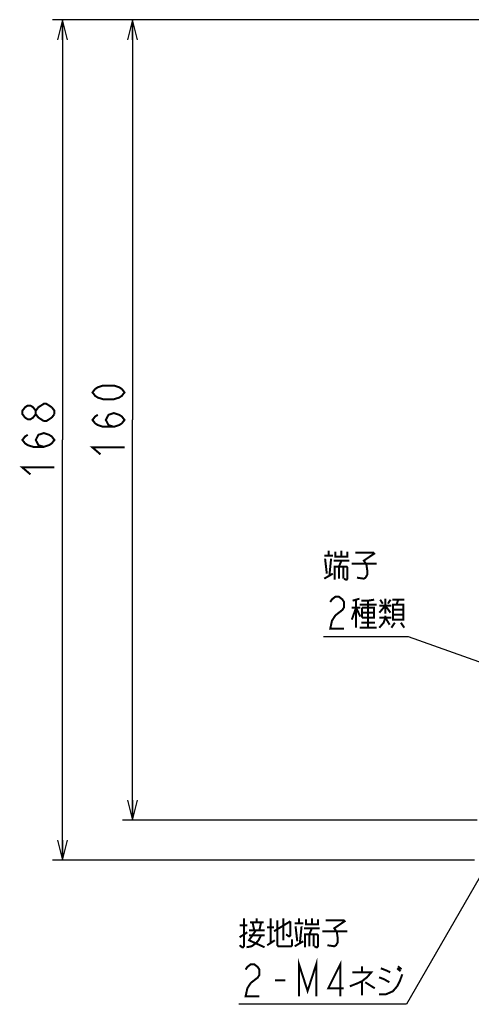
# Model space of a CAD drawing. Extents: x 0 to 840, y 0 to 594.
# Tile 4 of 21: x 327 to 418, y 243 to 440. Entities that reach past the tile are written whole.
import ezdxf

# ---------------------------------------------------------------- set-up
doc = ezdxf.new("R2010")
doc.units = 0
doc.header["$LTSCALE"] = 46.2
doc.layers.get('0').update_dxf_attribs({"linetype": 'CONTINUOUS'})
doc.layers.add('ALL_DIM', color=7, linetype='CONTINUOUS')
doc.layers.add('ALL_NOTE', color=7, linetype='CONTINUOUS')
doc.dimstyles.get("Standard").update_dxf_attribs({"dimtxt": 2.5, "dimasz": 2.5, "dimexe": 1.25, "dimexo": 0.625, "dimtad": 1, "dimcen": 2.5, "dimazin": 3, "dimtfac": 1, "dimtmove": 0, "dimatfit": 3})

# ---------------------------------------------------------------- blocks, each defined once
blk = doc.blocks.new('_OPEN')
at = {"color": 0, "linetype": 'BYBLOCK'}
for p, q in [((0, 0), (-1, 0.25)), ((-1, -0.25), (0, 0)), ((-1, 0), (0, 0))]:
    blk.add_line(p, q, dxfattribs=at)
blk = doc.blocks.new('*D6')
at = {"layer": 'ALL_DIM', "color": 2, "linetype": 'CONTINUOUS'}
for p, q in [((419.16, 440), (348, 440)), ((350, 440), (350, 360)), ((350, 280), (350, 360)), ((418.85, 280), (348, 280))]:
    blk.add_line(p, q, dxfattribs=at)
at = {"layer": 'ALL_DIM', "color": 2, "linetype": 'CONTINUOUS', "xscale": 4, "yscale": 4, "zscale": 4}
for p, rotation in [((350, 440), 90), ((350, 280), 270)]:
    blk.add_blockref('_OPEN', p, dxfattribs=dict(at, rotation=rotation))
blk = doc.blocks.new('*D7')
at = {"layer": 'ALL_DIM', "color": 2, "linetype": 'CONTINUOUS'}
for p, q in [((419.3, 440), (334, 440)), ((336, 440), (336, 356)), ((336, 272), (336, 356)), ((418.33, 272), (334, 272))]:
    blk.add_line(p, q, dxfattribs=at)
at = {"layer": 'ALL_DIM', "color": 2, "linetype": 'CONTINUOUS', "xscale": 4, "yscale": 4, "zscale": 4}
for p, rotation in [((336, 440), 90), ((336, 272), 270)]:
    blk.add_blockref('_OPEN', p, dxfattribs=dict(at, rotation=rotation))

msp = doc.modelspace()

# ---------------------------------------------------------------- linework, layer by layer
at = {"layer": 'ALL_DIM', "color": 2, "linetype": 'CONTINUOUS', "const_width": 0.4}
for points in [[(348.4, 365.504), (347.867, 364.816), (347.333, 364.472), (346.267, 364.128), (344.133, 364.128), (343.067, 364.472), (342.533, 364.816), (342, 365.504), (342.533, 366.192), (343.067, 366.536), (344.133, 366.88), (346.267, 366.88), (347.333, 366.536), (347.867, 366.192), (348.4, 365.504)], [(330.667, 361.16), (330.133, 360.472), (329.6, 360.128), (329.067, 360.128), (328.533, 360.472), (328, 361.16), (328, 361.848), (328.533, 362.536), (329.067, 362.88), (329.6, 362.88), (330.133, 362.536), (330.667, 361.848)], [(332.267, 359.784), (331.2, 360.472), (330.667, 361.16), (330.667, 361.848), (331.2, 362.536), (331.733, 362.88), (332.267, 363.224), (332.8, 363.224), (333.867, 362.536)], [(333.867, 362.536), (334.4, 361.848), (334.4, 361.16)], [(333.867, 360.472), (332.8, 359.784), (332.267, 359.784)], [(334.4, 361.16), (333.867, 360.472)], [(346.267, 358.624), (345.2, 358.968), (344.667, 360), (345.2, 361.032), (346.267, 361.376), (347.333, 361.032), (347.867, 360.688), (348.4, 360), (347.867, 359.312), (347.333, 358.968), (346.267, 358.624), (344.133, 358.624), (343.067, 358.968), (342.533, 359.312), (342, 360), (342.533, 360.688), (343.067, 361.032)], [(332.267, 354.624), (331.2, 354.968), (330.667, 356), (331.2, 357.032), (332.267, 357.376), (333.333, 357.032), (333.867, 356.688), (334.4, 356), (333.867, 355.312), (333.333, 354.968), (332.267, 354.624), (330.133, 354.624), (329.067, 354.968), (328.533, 355.312), (328, 356), (328.533, 356.688), (329.067, 357.032)], [(343.6, 353.12), (342, 354.496), (348.4, 354.496)], [(329.6, 349.12), (328, 350.496), (334.4, 350.496)]]:
    msp.add_lwpolyline(points, dxfattribs=at)
at = {"layer": 'ALL_NOTE', "color": 2, "linetype": 'CONTINUOUS'}
for p, q in [((404.636, 316.677), (388.124, 316.677)), ((405.136, 316.677), (404.636, 316.677)), ((427.875, 308.531), (405.136, 316.677)), ((422.67, 274.388), (404.739, 243.202)), ((404.239, 243.202), (371.215, 243.202)), ((404.739, 243.202), (404.239, 243.202))]:
    msp.add_line(p, q, dxfattribs=at)
at = {"layer": 'ALL_NOTE', "color": 2, "linetype": 'CONTINUOUS', "const_width": 0.4}
for points in [[(388.296, 332.877), (390.016, 332.877)], [(389.156, 332.877), (389.156, 333.877)], [(390.532, 333.677), (390.532, 332.677), (392.94, 332.677), (392.94, 333.677)], [(391.736, 333.877), (391.736, 332.677)], [(394.488, 333.477), (398.1, 333.477), (398.272, 333.277), (396.208, 331.877), (396.724, 331.077), (396.896, 329.877), (396.896, 329.077), (396.552, 328.477), (396.208, 328.277), (394.832, 328.477)], [(388.468, 332.277), (388.812, 329.277)], [(389.328, 328.877), (389.672, 332.277)], [(390.188, 331.877), (393.284, 331.877)], [(390.36, 328.077), (390.36, 330.677), (392.768, 330.677), (392.94, 330.477), (392.94, 328.277), (392.768, 328.077), (392.596, 328.077), (392.252, 328.277)], [(391.22, 330.677), (391.736, 331.877)], [(391.22, 330.677), (391.22, 328.277)], [(392.08, 330.677), (392.08, 328.277)], [(393.8, 331.277), (398.788, 331.277)], [(388.296, 328.277), (390.016, 329.277)], [(389.5, 323.61), (389.844, 324.143), (390.532, 324.677), (391.22, 324.677), (391.908, 324.143), (392.252, 323.61), (392.252, 322.543), (391.908, 322.01), (391.22, 321.477), (390.532, 320.943), (389.844, 319.877), (389.5, 318.277), (392.252, 318.277)], [(393.8, 320.077), (394.66, 322.477), (395.52, 320.677)], [(393.972, 323.877), (395.348, 324.277)], [(394.66, 324.077), (394.66, 318.477)], [(395.348, 323.077), (398.788, 323.077)], [(395.692, 323.877), (397.068, 323.877), (398.272, 324.077)], [(397.068, 323.877), (397.068, 318.477)], [(399.304, 321.477), (400.508, 322.877), (401.54, 321.477)], [(399.304, 322.877), (401.712, 322.877)], [(399.992, 323.277), (399.476, 324.077)], [(400.508, 324.277), (400.508, 321.277)], [(401.024, 323.277), (401.54, 324.077)], [(401.884, 324.077), (404.292, 324.077)], [(404.12, 323.077), (402.056, 323.077), (402.056, 320.077), (404.12, 320.077), (404.12, 323.077)], [(403.088, 324.077), (402.744, 323.077)], [(393.8, 322.477), (395.52, 322.477)], [(395.864, 322.477), (395.864, 320.477)], [(395.864, 320.477), (398.272, 320.477), (398.272, 322.477), (395.864, 322.477)], [(395.864, 321.477), (398.272, 321.477)], [(400.508, 320.877), (400.508, 320.477), (400.164, 319.477), (399.304, 318.477)], [(402.056, 322.077), (404.12, 322.077)], [(404.12, 321.077), (402.056, 321.077)], [(395.692, 319.477), (398.444, 319.477)], [(399.304, 320.477), (401.712, 320.477)], [(400.508, 320.477), (401.368, 319.077)], [(402.4, 319.477), (401.712, 318.477)], [(403.604, 319.477), (404.292, 318.477)], [(395.348, 318.477), (398.788, 318.477)], [(372.247, 260.402), (372.247, 254.802), (372.075, 254.602), (371.903, 254.602), (371.387, 255.002)], [(373.451, 259.602), (376.203, 259.602)], [(374.311, 258.002), (373.967, 259.602)], [(374.827, 259.602), (374.827, 260.402)], [(375.687, 259.602), (375.343, 258.002)], [(377.579, 260.402), (377.579, 255.402)], [(378.267, 257.802), (381.535, 259.802)], [(378.955, 260.002), (378.955, 255.002), (379.127, 254.802), (381.707, 254.802), (381.879, 255.002), (381.879, 256.202)], [(380.159, 260.402), (380.159, 256.002)], [(381.535, 259.802), (381.535, 257.002), (381.363, 256.802), (381.191, 256.802), (380.675, 257.202)], [(383.255, 259.402), (383.255, 260.402)], [(384.631, 260.202), (384.631, 259.202), (387.039, 259.202), (387.039, 260.202)], [(385.835, 260.402), (385.835, 259.202)], [(388.587, 260.002), (392.199, 260.002), (392.371, 259.802), (390.307, 258.402), (390.823, 257.602), (390.995, 256.402), (390.995, 255.602), (390.651, 255.002), (390.307, 254.802), (388.931, 255.002)], [(371.387, 259.002), (372.935, 259.002)], [(374.655, 258.002), (373.279, 256.002), (376.375, 254.602)], [(373.279, 258.002), (376.375, 258.002)], [(376.891, 258.602), (378.267, 258.602)], [(382.395, 259.402), (384.115, 259.402)], [(382.567, 258.802), (382.911, 255.802)], [(383.427, 255.402), (383.771, 258.802)], [(384.287, 258.402), (387.383, 258.402)], [(385.319, 257.202), (385.835, 258.402)], [(387.899, 257.802), (392.887, 257.802)], [(371.387, 256.602), (372.935, 257.602)], [(372.763, 254.602), (373.795, 254.802), (374.655, 255.402), (375.171, 256.002), (375.687, 257.002)], [(373.279, 257.002), (376.375, 257.002)], [(376.891, 255.002), (378.439, 256.002)], [(382.395, 254.802), (384.115, 255.802)], [(384.459, 254.602), (384.459, 257.202), (386.867, 257.202), (387.039, 257.002), (387.039, 254.802), (386.867, 254.602), (386.695, 254.602), (386.351, 254.802)], [(385.319, 257.202), (385.319, 254.802)], [(386.179, 257.202), (386.179, 254.802)], [(383.255, 244.802), (383.255, 251.202), (384.975, 245.869), (386.695, 251.202), (386.695, 244.802)], [(391.511, 244.802), (391.511, 251.202), (389.103, 246.402), (392.199, 246.402)], [(372.591, 250.135), (372.935, 250.669), (373.623, 251.202), (374.311, 251.202), (374.999, 250.669), (375.343, 250.135), (375.343, 249.069), (374.999, 248.535), (374.311, 248.002), (373.623, 247.469), (372.935, 246.402), (372.591, 244.802), (375.343, 244.802)], [(395.811, 250.802), (395.811, 249.602)], [(399.595, 250.402), (400.627, 250.002), (401.487, 249.602)], [(402.863, 250.402), (403.551, 249.802)], [(403.035, 250.802), (403.723, 250.202)], [(378.439, 248.002), (380.503, 248.002)], [(393.919, 249.602), (397.703, 249.602), (396.843, 248.602), (395.811, 247.802), (394.951, 247.402), (393.403, 246.802)], [(395.811, 247.802), (395.811, 245.002)], [(399.251, 245.202), (400.627, 245.202), (402.003, 245.802), (402.863, 246.802), (403.379, 247.802), (403.895, 249.202)], [(399.251, 248.602), (400.283, 248.202), (401.315, 247.602)], [(396.499, 247.602), (398.391, 246.402)]]:
    msp.add_lwpolyline(points, dxfattribs=at)

# ---------------------------------------------------------------- dimensions: what is measured, and where the dimension line sits
at = {"layer": 'ALL_DIM', "color": 2, "linetype": 'CONTINUOUS'}
for base, p1, p2, picture, middle in [((336, 272), (420.304, 440), (419.332, 272), '*D7', (336, 347.744)), ((350, 280), (420.163, 440), (419.849, 280), '*D6', (350, 351.744))]:
    dim = msp.add_linear_dim(base=base, p1=p1, p2=p2, angle=270, dimstyle='Standard', dxfattribs=at)
    dim.commit()
    dim.dimension.update_dxf_attribs({"geometry": picture, "text_midpoint": middle, "dimtype": 128})

doc.saveas('drawing.dxf')
